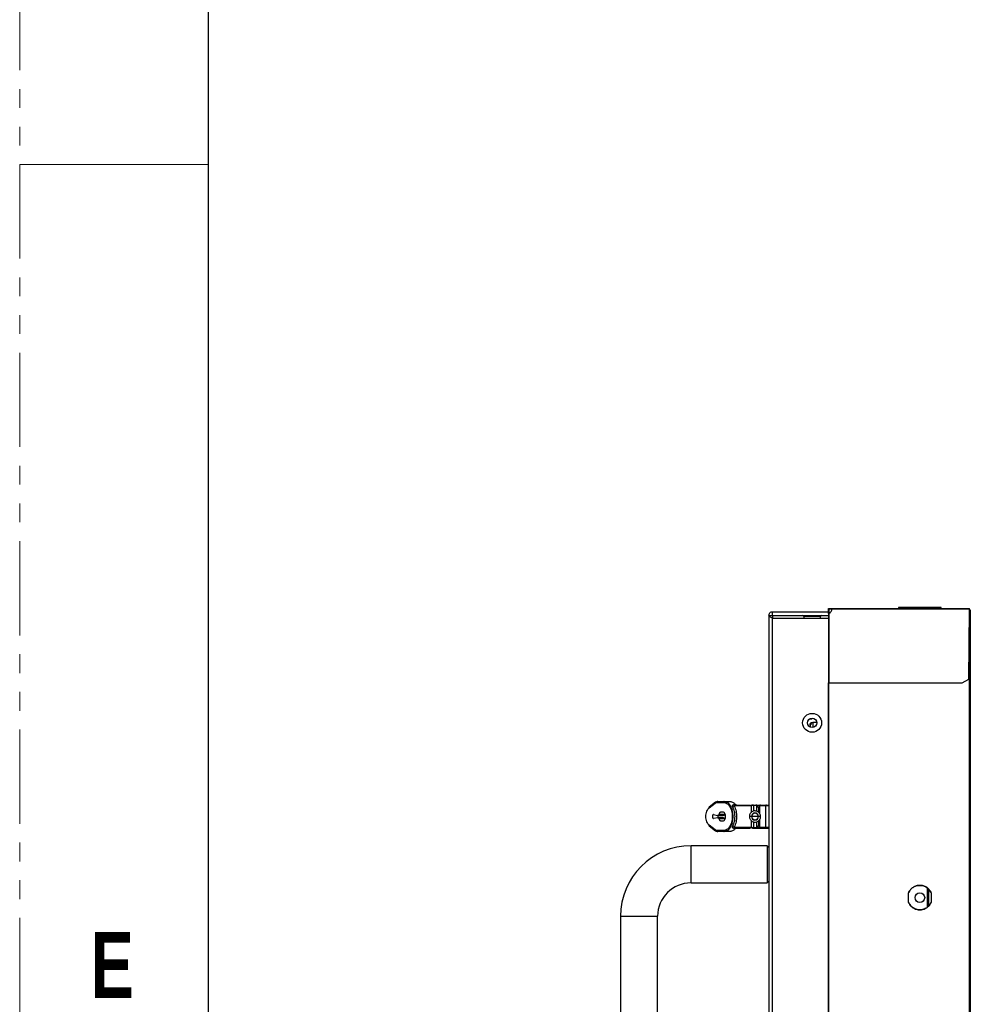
# Model space of a CAD drawing. Header units: millimetres. Extents: x 0 to 1118, y 0 to 864.
# Tile 19 of 65: x 0 to 64, y 483 to 550. Entities that reach past the tile are written whole.
import ezdxf

# ---------------------------------------------------------------- set-up
doc = ezdxf.new("R2010")
doc.units = ezdxf.units.MM
doc.linetypes.add('PHANTOM', pattern=[12.7, 6.35, -1.27, 1.27, -1.27, 1.27, -1.27])
doc.styles.add('SLDTEXTSTYLE1', font='GOTHICB.TTF', dxfattribs={"width": 0.7304})

msp = doc.modelspace()

# ---------------------------------------------------------------- linework, layer by layer
at = {"color": 7, "linetype": 'PHANTOM', "lineweight": 0}
msp.add_line((0, 0), (0, 863.6), dxfattribs=at)
at = {"color": 7, "linetype": 'Continuous', "lineweight": 30}
for p, q in [((12.7, 838.2), (12.7, 25.4)), ((54.5497, 509.814), (54.7497, 509.814)), ((54.5497, 509.814), (54.5497, 509.794)), ((54.7497, 509.794), (54.5497, 509.794)), ((54.5497, 509.794), (54.5497, 509.7765)), ((54.7497, 509.814), (54.7497, 509.7938)), ((54.7497, 509.814), (63.9497, 509.814)), ((54.7497, 509.7938), (63.9501, 509.7938)), ((59.2372, 509.8735), (59.2372, 509.8535)), ((62.1122, 509.8735), (59.2372, 509.8735)), ((59.2372, 509.8535), (62.1122, 509.8535)), ((62.1122, 509.8535), (62.1122, 509.8735)), ((63.9497, 509.814), (64.0247, 509.814)), ((64.0247, 509.794), (63.9497, 509.794)), ((64.0247, 509.7192), (63.9501, 509.7938)), ((64.0247, 509.794), (64.0247, 509.814)), ((64.0247, 509.7765), (64.0247, 509.794)), ((50.4997, 509.344), (50.4997, 339.864)), ((50.4997, 509.344), (50.7497, 509.344)), ((50.7497, 509.344), (50.7497, 509.594)), ((50.7497, 509.594), (54.5097, 509.594)), ((50.7497, 509.344), (50.7497, 509.1673)), ((50.7497, 509.344), (54.5097, 509.344)), ((50.7497, 509.1673), (54.5097, 509.1673)), ((50.7497, 340.0408), (50.7497, 509.1673)), ((52.8497, 509.269), (52.8497, 509.1673)), ((53.9747, 509.1673), (53.9747, 509.269)), ((54.5097, 509.774), (54.5297, 509.774)), ((54.5097, 509.6555), (54.5097, 509.774)), ((54.5297, 509.6555), (54.5097, 509.6555)), ((54.5097, 509.4649), (54.5097, 509.6555)), ((54.5097, 509.4649), (54.5097, 504.7942)), ((54.5297, 509.6555), (54.5297, 509.774)), ((54.5297, 509.4731), (54.5297, 509.6555)), ((54.5322, 509.759), (54.5322, 509.4738)), ((54.7493, 509.7765), (54.5497, 509.7765)), ((54.5497, 509.4779), (54.5497, 504.7942)), ((63.9674, 509.7765), (64.0247, 509.7765)), ((63.9747, 505.0442), (64.0247, 509.7192)), ((64.0372, 509.7115), (64.0747, 509.7115)), ((64.0372, 339.4815), (64.0372, 509.7115)), ((64.0747, 509.7115), (64.0747, 339.4815)), ((64.0247, 505.959), (63.9845, 505.959)), ((64.0247, 343.234), (64.0247, 505.959)), ((54.5147, 344.4143), (54.5147, 504.7942)), ((54.5497, 504.7942), (63.5247, 504.7942)), ((54.5497, 344.4143), (54.5497, 504.7942)), ((63.5247, 504.7942), (63.9747, 505.0442)), ((53.2997, 502.3715), (53.2507, 502.3715)), ((53.2697, 501.9751), (53.2697, 501.8259)), ((53.4697, 502.1215), (53.4697, 501.7969)), ((53.7242, 502.1215), (53.4697, 502.1215)), ((46.9014, 496.7498), (46.475, 496.4102)), ((46.4794, 496.376), (46.876, 496.6919)), ((46.876, 496.6919), (46.9978, 496.7377)), ((46.9978, 496.7377), (47.4381, 496.7377)), ((47.0508, 496.8002), (47.4911, 496.8002)), ((47.5978, 496.7592), (47.4911, 496.8002)), ((47.4911, 496.8002), (47.8743, 496.8002)), ((48.1616, 496.5627), (49.2647, 496.5627)), ((48.2903, 496.5643), (48.2894, 496.5674)), ((49.3895, 496.5619), (49.3794, 496.554)), ((49.4622, 496.5601), (49.4622, 496.5627)), ((49.4622, 496.5627), (49.6222, 496.5627)), ((49.4622, 496.5601), (49.6222, 496.5601)), ((49.6222, 496.5627), (49.6222, 496.5601)), ((49.6222, 496.5627), (49.6343, 496.5627)), ((49.6622, 496.5246), (49.6801, 496.5204)), ((49.6912, 496.5197), (49.6912, 496.5193)), ((49.9333, 496.5627), (49.9486, 496.5627)), ((49.9486, 496.5627), (50.3788, 496.5627)), ((46.7603, 495.9121), (47.0449, 495.8575)), ((47.0449, 495.8575), (47.4265, 495.8575)), ((47.1338, 495.9417), (47.5155, 495.9417)), ((47.416, 496.0877), (47.2703, 496.0877)), ((49.2992, 496.5002), (48.1659, 496.5002)), ((49.3372, 496.5002), (49.2992, 496.5002)), ((49.3372, 496.0847), (49.3372, 496.5002)), ((49.7872, 496.357), (49.7872, 496.0857)), ((49.8706, 496.5002), (49.8706, 495.9971)), ((50.2985, 496.5002), (49.8912, 496.5002)), ((50.2748, 496.5023), (50.2748, 495.0731)), ((46.876, 494.8836), (46.4794, 495.1994)), ((47.0511, 495.706), (46.7587, 495.6631)), ((47.4327, 495.706), (47.0511, 495.706)), ((47.518, 495.6259), (47.1364, 495.6259)), ((47.2703, 495.4877), (47.416, 495.4877)), ((49.3372, 495.0752), (49.3372, 495.4897)), ((49.7872, 495.4908), (49.7872, 495.2185)), ((49.8706, 495.5767), (49.8706, 495.0752)), ((46.475, 495.1653), (46.9014, 494.8257)), ((46.9978, 494.8377), (46.876, 494.8836)), ((47.4381, 494.8377), (46.9978, 494.8377)), ((47.4911, 494.7752), (47.0508, 494.7752)), ((47.4911, 494.7752), (47.5978, 494.8163)), ((47.8743, 494.7752), (47.4911, 494.7752)), ((48.1616, 495.0127), (49.2647, 495.0127)), ((48.1616, 495.0127), (48.1616, 494.9866)), ((48.1616, 494.9866), (48.2374, 494.9866)), ((48.1659, 495.0752), (49.2992, 495.0752)), ((49.2992, 495.0752), (49.3372, 495.0752)), ((49.6222, 495.0154), (49.4622, 495.0154)), ((49.4622, 495.0127), (49.4622, 495.0154)), ((49.4622, 495.0127), (49.6224, 495.0127)), ((49.6222, 495.0154), (49.6222, 495.0127)), ((49.6801, 495.0551), (49.6622, 495.0508)), ((49.6898, 495.0639), (49.6913, 495.0558)), ((49.8912, 495.0752), (50.2985, 495.0752)), ((49.9333, 495.0127), (49.9486, 495.0127)), ((49.9399, 495.0134), (49.9425, 495.0133)), ((49.9486, 495.0127), (50.3373, 495.0127)), ((50.3747, 493.814), (45.2497, 493.814)), ((45.2497, 491.314), (45.2497, 493.814)), ((50.4997, 493.689), (50.3747, 493.814)), ((50.3747, 493.814), (50.3747, 491.314)), ((45.2497, 491.314), (50.3747, 491.314)), ((50.3747, 491.314), (50.4997, 491.439)), ((59.9122, 490.0065), (59.9122, 490.6365)), ((61.1997, 489.696), (61.1997, 490.9471)), ((61.2747, 489.764), (61.2747, 490.879)), ((61.4372, 490.6365), (61.4372, 490.0065)), ((40.4997, 489.064), (40.4997, 466.064)), ((40.4997, 489.064), (42.9997, 489.064)), ((42.9997, 466.064), (42.9997, 489.064))]:
    msp.add_line(p, q, dxfattribs=at)
at = {"color": 7, "linetype": 'Continuous', "lineweight": 0}
msp.add_line((0, 539.75), (12.7, 539.75), dxfattribs=at)
at = {"color": 8, "linetype": 'Continuous', "lineweight": 30}
for p, q in [((53.9747, 509.269), (52.8497, 509.269)), ((53.2997, 502.3715), (53.2997, 502.3956)), ((49.3372, 496.5002), (49.3471, 496.522)), ((49.4622, 496.5601), (49.4615, 496.1445)), ((49.6622, 496.5246), (49.6629, 496.1432)), ((49.2992, 496.5002), (49.2992, 496.0522)), ((49.8706, 496.5002), (49.7283, 496.5002)), ((49.8706, 496.5002), (49.8912, 496.5002)), ((49.8912, 495.9662), (49.8912, 496.5002)), ((49.2992, 495.523), (49.2992, 495.0752)), ((49.4615, 495.4287), (49.4622, 495.0154)), ((49.6629, 495.4333), (49.6622, 495.0508)), ((49.8912, 495.0752), (49.8912, 495.6145)), ((49.6924, 495.0752), (49.8706, 495.0752)), ((49.8912, 495.0752), (49.8706, 495.0752))]:
    msp.add_line(p, q, dxfattribs=at)
at = {"color": 7, "linetype": 'Continuous', "lineweight": 30}
for centre, radius in [((53.4122, 502.104), 0.6375), ((53.4122, 502.104), 0.3125), ((60.6747, 490.3215), 0.325)]:
    msp.add_circle(centre, radius, dxfattribs=at)
for centre, radius, start, end in [((54.3997, 509.7942), 0.35, 295.376934, 359.935714), ((52.7747, 509.269), 0.075, 0, 90), ((54.0497, 509.269), 0.075, 90, 180), ((54.5497, 509.759), 0.0175, 90, 180), ((53.2997, 502.6215), 0.25, 270, 304.383491), ((49.3997, 496.5002), 0.0625, 90, 180), ((49.5622, 495.7877), 0.2386, 0, 180), ((49.5622, 495.7877), 0.225, 360, 180), ((49.5622, 495.7877), 0.2386, 180, 0), ((49.5622, 495.7877), 0.225, 180, 360), ((49.3997, 495.0752), 0.0625, 180, 270), ((45.2497, 489.064), 4.75, 90, 180), ((45.2497, 489.064), 2.25, 90, 180)]:
    msp.add_arc(centre, radius, start, end, dxfattribs=at)
for points, knots in [([(54.5097, 509.774), (54.5102, 509.7786), (54.5111, 509.7877), (54.5182, 509.7999), (54.5286, 509.8089), (54.5399, 509.8134), (54.5471, 509.8139), (54.5497, 509.814)], [0, 0, 0, 0, 0.2171432, 0.4344618, 0.6527048, 0.8720483, 1, 1, 1, 1]), ([(54.5297, 509.774), (54.53, 509.7764), (54.5305, 509.7813), (54.5344, 509.7875), (54.5401, 509.792), (54.5456, 509.7939), (54.5488, 509.794), (54.5497, 509.794)], [0, 0, 0, 0, 0.2259224, 0.4518933, 0.6806763, 0.9140996, 1, 1, 1, 1]), ([(63.9501, 509.7938), (63.9501, 509.7964), (63.95, 509.8017), (63.9499, 509.8084), (63.9498, 509.8131), (63.9497, 509.8137), (63.9497, 509.814)], [0, 0, 0, 0, 0.2500453, 0.4999577, 0.7500008, 1, 1, 1, 1]), ([(50.4997, 509.344), (50.5035, 509.3768), (50.511, 509.4423), (50.5688, 509.5249), (50.6514, 509.5828), (50.717, 509.5903), (50.7497, 509.594)], [0, 0, 0, 0, 0.2499914, 0.4999957, 0.7500005, 1, 1, 1, 1]), ([(50.7497, 509.1673), (50.717, 509.182), (50.6514, 509.2114), (50.5688, 509.2556), (50.511, 509.2998), (50.5035, 509.3293), (50.4997, 509.344)], [0, 0, 0, 0, 0.2499975, 0.4999837, 0.7499869, 1, 1, 1, 1]), ([(54.5497, 509.4779), (54.5446, 509.4767), (54.5342, 509.4743), (54.521, 509.471), (54.5116, 509.4678), (54.5103, 509.4659), (54.5097, 509.4649)], [0, 0, 0, 0, 0.247385, 0.4964667, 0.7473159, 1, 1, 1, 1]), ([(54.5497, 509.4779), (54.5471, 509.4768), (54.542, 509.4744), (54.5354, 509.471), (54.5307, 509.4678), (54.53, 509.4659), (54.5297, 509.4649)], [0, 0, 0, 0, 0.2501329, 0.4999478, 0.7500184, 1, 1, 1, 1]), ([(54.5297, 505.959), (54.53, 505.959), (54.5306, 505.959), (54.5352, 505.959), (54.5419, 505.959), (54.5471, 505.959), (54.5497, 505.959)], [0, 0, 0, 0, 0.2501715, 0.4999985, 0.7500157, 1, 1, 1, 1]), ([(54.5097, 504.7942), (54.5103, 504.7942), (54.5115, 504.7942), (54.5208, 504.7942), (54.534, 504.7942), (54.5445, 504.7942), (54.5497, 504.7942)], [0, 0, 0, 0, 0.250162, 0.4999767, 0.7499815, 1, 1, 1, 1]), ([(53.2697, 501.9751), (53.2712, 501.9905), (53.2742, 502.0212), (53.2973, 502.063), (53.3304, 502.097), (53.3697, 502.1209), (53.409, 502.1337), (53.4421, 502.1362), (53.4652, 502.131), (53.4682, 502.1247), (53.4697, 502.1215)], [0, 0, 0, 0, 0.12499153, 0.2499972, 0.37499876, 0.49999571, 0.62500272, 0.75000302, 0.87497365, 1, 1, 1, 1]), ([(53.3888, 502.0993), (53.3825, 502.0945), (53.3699, 502.0848), (53.35, 502.0635), (53.3335, 502.0374), (53.322, 502.0073), (53.3205, 501.9858), (53.3197, 501.9751)], [0, 0, 0, 0, 0.20001647, 0.40000317, 0.60002834, 0.80003124, 1, 1, 1, 1]), ([(46.929, 496.7479), (46.9249, 496.7486), (46.9167, 496.7501), (46.9051, 496.7485), (46.896, 496.7454), (46.8918, 496.7417), (46.8903, 496.7405)], [0, 0, 0, 0, 0.2845089, 0.5689896, 0.8533935, 1, 1, 1, 1]), ([(47.0508, 496.8002), (47.0299, 496.798), (46.9881, 496.7937), (46.9487, 496.7631), (46.929, 496.7479)], [0, 0, 0, 0, 0.4996262, 1, 1, 1, 1]), ([(46.9978, 496.7377), (46.9986, 496.7459), (47.0002, 496.7623), (47.0125, 496.783), (47.03, 496.7974), (47.0439, 496.7993), (47.0508, 496.8002)], [0, 0, 0, 0, 0.2499933, 0.4999789, 0.7500122, 1, 1, 1, 1]), ([(47.4911, 496.8002), (47.4842, 496.7993), (47.4703, 496.7974), (47.4527, 496.783), (47.4405, 496.7623), (47.4389, 496.7459), (47.4381, 496.7377)], [0, 0, 0, 0, 0.25003424, 0.50004493, 0.75000789, 1, 1, 1, 1]), ([(47.4381, 496.7377), (47.5102, 496.7257), (47.6541, 496.7018), (47.817, 496.5365), (47.9216, 496.3499), (47.9831, 496.1812), (48.0226, 495.9908), (48.0363, 495.7877), (48.0226, 495.5847), (47.9831, 495.3942), (47.9216, 495.2255), (47.817, 495.0389), (47.6541, 494.8737), (47.5102, 494.8497), (47.4381, 494.8377)], [0, 0, 0, 0, 0.1252055, 0.250126, 0.3127211, 0.3752245, 0.4376399, 0.4999992, 0.5623583, 0.6247745, 0.6872766, 0.7498715, 0.8747923, 1, 1, 1, 1]), ([(47.8743, 496.8002), (47.949, 496.7883), (48.0781, 496.7678), (48.1901, 496.6419), (48.2374, 496.5888)], [0, 0, 0, 0, 0.57814702, 1, 1, 1, 1]), ([(48.0599, 496.4219), (48.0509, 496.4414), (48.0371, 496.4713), (48.0354, 496.5101), (48.0431, 496.5373), (48.0599, 496.56), (48.0866, 496.5771), (48.1218, 496.5873), (48.1479, 496.5883), (48.1616, 496.5888)], [0, 0, 0, 0, 0.25522808, 0.39173952, 0.51354641, 0.63820097, 0.75174803, 0.86995437, 1, 1, 1, 1]), ([(48.1659, 496.5002), (48.1479, 496.5129), (48.1259, 496.5283), (48.12, 496.5478), (48.1225, 496.5532), (48.1248, 496.5555), (48.1269, 496.557), (48.1296, 496.5584), (48.1341, 496.56), (48.1456, 496.5625), (48.1548, 496.5626), (48.1616, 496.5627)], [0, 0, 0, 0, 0.5937533, 0.7207104, 0.7657872, 0.7848602, 0.8022948, 0.8202082, 0.8386078, 0.8804329, 1, 1, 1, 1]), ([(48.1616, 496.5888), (48.1616, 496.5813), (48.1616, 496.5663), (48.1616, 496.5639), (48.1616, 496.5627)], [0, 0, 0, 0, 0.4999764, 1, 1, 1, 1]), ([(48.2862, 496.5778), (48.2852, 496.5792), (48.2824, 496.5832), (48.275, 496.5879), (48.2643, 496.5914), (48.2513, 496.5922), (48.242, 496.5899), (48.2374, 496.5888)], [0, 0, 0, 0, 0.1043794, 0.311703, 0.5337195, 0.7653484, 1, 1, 1, 1]), ([(48.309, 496.5627), (48.2964, 496.5638), (48.2714, 496.5658), (48.2486, 496.5812), (48.2374, 496.5888)], [0, 0, 0, 0, 0.504063, 1, 1, 1, 1]), ([(49.2992, 496.5002), (49.3, 496.5084), (49.3016, 496.5248), (49.3139, 496.5455), (49.3314, 496.5599), (49.3453, 496.5618), (49.3522, 496.5627)], [0, 0, 0, 0, 0.2499919, 0.4999806, 0.7500057, 1, 1, 1, 1]), ([(49.3471, 496.522), (49.3475, 496.5231), (49.3503, 496.5301), (49.3665, 496.5397), (49.3908, 496.5499), (49.4133, 496.5557), (49.4372, 496.5593), (49.4542, 496.5598), (49.4622, 496.5601)], [0, 0, 0, 0, 0.0620108, 0.4150208, 0.5990361, 0.7538701, 0.8846996, 1, 1, 1, 1]), ([(49.3864, 496.5591), (49.3806, 496.5565), (49.3687, 496.5511), (49.356, 496.5391), (49.3515, 496.5296), (49.3499, 496.526)], [0, 0, 0, 0, 0.3729689, 0.7679959, 1, 1, 1, 1]), ([(49.4622, 496.5627), (49.4604, 496.5627), (49.4566, 496.5627), (49.4491, 496.5627), (49.4377, 496.5627), (49.422, 496.5627), (49.4039, 496.5627), (49.4014, 496.5627), (49.3997, 496.5627)], [0, 0, 0, 0, 0.0232743, 0.0475176, 0.1040398, 0.2230652, 0.4770519, 1, 1, 1, 1]), ([(49.6847, 496.5002), (49.6838, 496.5081), (49.6826, 496.5202), (49.6748, 496.5347), (49.6667, 496.5447), (49.6567, 496.5528), (49.6422, 496.5606), (49.6301, 496.5619), (49.6222, 496.5627)], [0, 0, 0, 0, 0.2394804, 0.3683503, 0.499977, 0.6316433, 0.7605349, 1, 1, 1, 1]), ([(49.6222, 496.5601), (49.6228, 496.5554), (49.6239, 496.5471), (49.6379, 496.5349), (49.6536, 496.5283), (49.6622, 496.5246)], [0, 0, 0, 0, 0.3645082, 0.6528024, 1, 1, 1, 1]), ([(49.6847, 496.5002), (49.6838, 496.5075), (49.6825, 496.5186), (49.675, 496.5323), (49.6672, 496.5419), (49.6573, 496.5498), (49.6426, 496.5577), (49.6303, 496.5591), (49.6222, 496.5601)], [0, 0, 0, 0, 0.23207393, 0.35864816, 0.4893523, 0.62158433, 0.75265464, 1, 1, 1, 1]), ([(49.6924, 496.5002), (49.6916, 496.5081), (49.6904, 496.5202), (49.6832, 496.5347), (49.6757, 496.5447), (49.6664, 496.5528), (49.6529, 496.5606), (49.6416, 496.5619), (49.6343, 496.5627)], [0, 0, 0, 0, 0.239479, 0.3683559, 0.4999799, 0.6316435, 0.7605449, 1, 1, 1, 1]), ([(49.6343, 496.5627), (49.6413, 496.5627), (49.657, 496.5627), (49.6935, 496.5627), (49.7325, 496.5627), (49.7684, 496.5627), (49.8068, 496.5627), (49.8445, 496.5627), (49.8662, 496.5627), (49.8764, 496.5627)], [0, 0, 0, 0, 0.160487, 0.3620984, 0.4839933, 0.6063438, 0.7404599, 0.8785216, 1, 1, 1, 1]), ([(49.6622, 496.5246), (49.6655, 496.5251), (49.6723, 496.5262), (49.6823, 496.5245), (49.6918, 496.5198), (49.6989, 496.5136), (49.7018, 496.5083), (49.7028, 496.5065)], [0, 0, 0, 0, 0.2018639, 0.419032, 0.6476875, 0.8825838, 1, 1, 1, 1]), ([(49.6801, 496.5204), (49.6927, 496.5152), (49.7195, 496.5042), (49.7521, 496.4712), (49.7805, 496.4222), (49.7847, 496.3811), (49.7872, 496.357)], [0, 0, 0, 0, 0.1900946, 0.4054029, 0.6512254, 1, 1, 1, 1]), ([(49.9333, 496.5627), (49.9254, 496.5619), (49.9133, 496.5606), (49.8987, 496.5528), (49.8886, 496.5447), (49.8806, 496.5347), (49.8727, 496.5202), (49.8715, 496.5081), (49.8706, 496.5002)], [0, 0, 0, 0, 0.2393162, 0.3681334, 0.4997442, 0.6313513, 0.7602571, 1, 1, 1, 1]), ([(49.8901, 496.5002), (49.8904, 496.5051), (49.891, 496.5141), (49.896, 496.5281), (49.9053, 496.5426), (49.9183, 496.5538), (49.9285, 496.5576), (49.932, 496.5589)], [0, 0, 0, 0, 0.1889741, 0.3510761, 0.5718577, 0.8546632, 1, 1, 1, 1]), ([(49.8912, 496.5002), (49.8922, 496.5091), (49.8943, 496.5275), (49.9098, 496.5485), (49.9291, 496.5607), (49.9422, 496.5621), (49.9486, 496.5627)], [0, 0, 0, 0, 0.2702224, 0.5623976, 0.7897294, 1, 1, 1, 1]), ([(50.3373, 496.5627), (50.3324, 496.5624), (50.3234, 496.5618), (50.3094, 496.5568), (50.2948, 496.5475), (50.2832, 496.5333), (50.2761, 496.5166), (50.2752, 496.5059), (50.2748, 496.5002)], [0, 0, 0, 0, 0.1488064, 0.276449, 0.4502959, 0.6721084, 0.826659, 1, 1, 1, 1]), ([(50.3428, 496.5627), (50.3401, 496.5627), (50.3345, 496.5627), (50.3429, 496.5627), (50.3633, 496.5627), (50.392, 496.5627), (50.424, 496.5627), (50.4568, 496.5627), (50.4831, 496.5627), (50.4966, 496.5627), (50.4997, 496.5627)], [0, 0, 0, 0, 0.14597731, 0.2992866, 0.45181527, 0.59572073, 0.71715898, 0.8390897, 0.9624676, 1, 1, 1, 1]), ([(46.4794, 495.1994), (46.4488, 495.2285), (46.3876, 495.2866), (46.314, 495.4248), (46.2637, 495.595), (46.2458, 495.7877), (46.2637, 495.9804), (46.314, 496.1506), (46.3876, 496.2889), (46.4488, 496.3469), (46.4794, 496.376)], [0, 0, 0, 0, 0.1255537, 0.2507186, 0.3755049, 0.4999964, 0.6244919, 0.7492802, 0.8744422, 1, 1, 1, 1]), ([(46.4794, 496.376), (46.4787, 496.3803), (46.4773, 496.389), (46.4787, 496.4014), (46.4826, 496.4125), (46.4892, 496.4217), (46.4979, 496.4286), (46.5084, 496.4327), (46.5201, 496.4342), (46.5283, 496.4327), (46.5324, 496.432)], [0, 0, 0, 0, 0.12499245, 0.25002627, 0.37497259, 0.50001192, 0.62497851, 0.75001153, 0.87501252, 1, 1, 1, 1]), ([(46.7603, 495.9121), (46.7557, 495.9124), (46.7465, 495.9132), (46.733, 495.9074), (46.7204, 495.8969), (46.7092, 495.8816), (46.6999, 495.8624), (46.6929, 495.8399), (46.6885, 495.8151), (46.6869, 495.7892), (46.6882, 495.7633), (46.6922, 495.7383), (46.6989, 495.7155), (46.708, 495.6958), (46.719, 495.6801), (46.7315, 495.669), (46.745, 495.6627), (46.7541, 495.663), (46.7587, 495.6631)], [0, 0, 0, 0, 0.0625067, 0.1250093, 0.1875033, 0.2500145, 0.3124988, 0.3750063, 0.43751, 0.5000017, 0.562501, 0.6250031, 0.6875102, 0.7499982, 0.812503, 0.8749981, 0.9375074, 1, 1, 1, 1]), ([(47.1338, 495.9417), (47.1287, 495.9282), (47.1185, 495.9012), (47.0963, 495.8733), (47.0712, 495.8565), (47.0537, 495.8571), (47.0449, 495.8575)], [0, 0, 0, 0, 0.2500044, 0.5000153, 0.7500116, 1, 1, 1, 1]), ([(47.0926, 495.6927), (47.0917, 495.694), (47.0871, 495.7003), (47.0807, 495.7157), (47.0738, 495.7383), (47.0698, 495.7633), (47.0685, 495.7892), (47.0701, 495.8152), (47.0746, 495.8397), (47.0797, 495.8578), (47.0839, 495.8662), (47.085, 495.8683)], [0, 0, 0, 0, 0.031543, 0.1635273, 0.2955485, 0.4275592, 0.5595641, 0.6915529, 0.8235684, 0.9555906, 1, 1, 1, 1]), ([(47.2703, 496.0877), (47.2566, 496.0858), (47.2292, 496.082), (47.1911, 496.0512), (47.1575, 496.0052), (47.1417, 495.9629), (47.1338, 495.9417)], [0, 0, 0, 0, 0.2499908, 0.4999897, 0.7499928, 1, 1, 1, 1]), ([(47.575, 495.7877), (47.5726, 495.827), (47.5678, 495.9057), (47.531, 496.0048), (47.4785, 496.0742), (47.4368, 496.0832), (47.416, 496.0877)], [0, 0, 0, 0, 0.25000052, 0.4999993, 0.74999342, 1, 1, 1, 1]), ([(47.5155, 495.9417), (47.5103, 495.9282), (47.5001, 495.9012), (47.478, 495.8733), (47.4529, 495.8565), (47.4353, 495.8571), (47.4265, 495.8575)], [0, 0, 0, 0, 0.2500033, 0.5000172, 0.7500077, 1, 1, 1, 1]), ([(48.0599, 496.4219), (48.0708, 496.4258), (48.093, 496.4338), (48.1238, 496.4531), (48.1498, 496.4758), (48.1606, 496.4922), (48.1659, 496.5002)], [0, 0, 0, 0, 0.2448189, 0.4999971, 0.7551837, 1, 1, 1, 1]), ([(48.0599, 495.1535), (48.1032, 495.246), (48.1684, 495.385), (48.2092, 495.6123), (48.2203, 495.7877), (48.2092, 495.9632), (48.1684, 496.1905), (48.1032, 496.3295), (48.0599, 496.4219)], [0, 0, 0, 0, 0.2503756, 0.3766776, 0.4999966, 0.6233476, 0.7496331, 1, 1, 1, 1]), ([(48.1659, 496.5002), (48.2112, 496.3897), (48.2973, 496.1797), (48.3346, 495.7881), (48.2974, 495.3962), (48.2113, 495.1861), (48.1659, 495.0752)], [0, 0, 0, 0, 0.2630499, 0.4999502, 0.7362468, 1, 1, 1, 1]), ([(49.9372, 495.7877), (49.9351, 495.818), (49.9309, 495.8777), (49.8988, 495.9599), (49.8536, 496.0282), (49.788, 496.0923), (49.7076, 496.1383), (49.6114, 496.1631), (49.5036, 496.1647), (49.3967, 496.131), (49.306, 496.0671), (49.2419, 495.9912), (49.1962, 495.8951), (49.1902, 495.8237), (49.1872, 495.7877)], [0, 0, 0, 0, 0.0771596, 0.1521806, 0.2221935, 0.2850609, 0.3849958, 0.4544392, 0.53724, 0.6573487, 0.7334049, 0.8182053, 0.9085305, 1, 1, 1, 1]), ([(46.5324, 495.1435), (46.5283, 495.1427), (46.5201, 495.1412), (46.5084, 495.1427), (46.4979, 495.1469), (46.4892, 495.1538), (46.4826, 495.163), (46.4787, 495.1741), (46.4773, 495.1864), (46.4787, 495.1951), (46.4794, 495.1994)], [0, 0, 0, 0, 0.1249899, 0.24999944, 0.37501534, 0.49998436, 0.62502612, 0.75002623, 0.87500513, 1, 1, 1, 1]), ([(47.0511, 495.706), (47.0595, 495.706), (47.0762, 495.706), (47.1001, 495.6899), (47.1213, 495.6637), (47.1313, 495.6385), (47.1364, 495.6259)], [0, 0, 0, 0, 0.2499903, 0.4999825, 0.7500013, 1, 1, 1, 1]), ([(47.1364, 495.6259), (47.1444, 495.6058), (47.1603, 495.5656), (47.1933, 495.5221), (47.2305, 495.4932), (47.257, 495.4895), (47.2703, 495.4877)], [0, 0, 0, 0, 0.2499986, 0.500004, 0.7499939, 1, 1, 1, 1]), ([(47.416, 495.4877), (47.4368, 495.4922), (47.4785, 495.5013), (47.531, 495.5706), (47.5678, 495.6698), (47.5726, 495.7484), (47.575, 495.7877)], [0, 0, 0, 0, 0.25000437, 0.50000512, 0.75000169, 1, 1, 1, 1]), ([(47.4327, 495.706), (47.4411, 495.706), (47.4578, 495.706), (47.4817, 495.6899), (47.5029, 495.6637), (47.513, 495.6385), (47.518, 495.6259)], [0, 0, 0, 0, 0.2499916, 0.49998, 0.75, 1, 1, 1, 1]), ([(49.1872, 495.7877), (49.1893, 495.7574), (49.1935, 495.6977), (49.2256, 495.6156), (49.2709, 495.5473), (49.3364, 495.4831), (49.4168, 495.4372), (49.5131, 495.4124), (49.6208, 495.4107), (49.7277, 495.4445), (49.8184, 495.5084), (49.8825, 495.5842), (49.9283, 495.6804), (49.9342, 495.7518), (49.9372, 495.7877)], [0, 0, 0, 0, 0.0771653, 0.1521856, 0.222198, 0.2850649, 0.3849958, 0.4544402, 0.5372403, 0.65735, 0.7334056, 0.8182005, 0.908525, 1, 1, 1, 1]), ([(49.1872, 495.7877), (49.1893, 495.7574), (49.1935, 495.6977), (49.2256, 495.6156), (49.2709, 495.5473), (49.3364, 495.4831), (49.4168, 495.4372), (49.5131, 495.4124), (49.6208, 495.4107), (49.7277, 495.4445), (49.8184, 495.5084), (49.8825, 495.5842), (49.9283, 495.6804), (49.9342, 495.7518), (49.9372, 495.7877)], [0, 0, 0, 0, 0.0771653, 0.1521856, 0.222198, 0.2850649, 0.3849958, 0.4544402, 0.5372403, 0.65735, 0.7334056, 0.8182005, 0.908525, 1, 1, 1, 1]), ([(49.3236, 495.7877), (49.3279, 495.7877), (49.3356, 495.7877), (49.3367, 495.7877), (49.3372, 495.7877)], [0, 0, 0, 0, 0.5600253, 1, 1, 1, 1]), ([(49.5622, 495.7877), (49.5421, 495.7877), (49.5, 495.7877), (49.4396, 495.7877), (49.3848, 495.7877), (49.345, 495.7877), (49.3397, 495.7877), (49.3372, 495.7877)], [0, 0, 0, 0, 0.1712705, 0.3580742, 0.5538433, 0.7837814, 1, 1, 1, 1]), ([(49.7872, 495.7877), (49.783, 495.7877), (49.7744, 495.7877), (49.7119, 495.7877), (49.6365, 495.7877), (49.5862, 495.7877), (49.5622, 495.7877)], [0, 0, 0, 0, 0.2779809, 0.5720569, 0.796069, 1, 1, 1, 1]), ([(49.7872, 495.2185), (49.7846, 495.1935), (49.7801, 495.1511), (49.7504, 495.102), (49.7178, 495.0704), (49.6921, 495.06), (49.6801, 495.0551)], [0, 0, 0, 0, 0.3604376, 0.613343, 0.8179308, 1, 1, 1, 1]), ([(49.7872, 495.7877), (49.788, 495.7877), (49.7895, 495.7877), (49.7974, 495.7877), (49.8009, 495.7877)], [0, 0, 0, 0, 0.559996, 1, 1, 1, 1]), ([(46.8903, 494.835), (46.8918, 494.8337), (46.896, 494.8301), (46.9051, 494.8269), (46.9167, 494.8253), (46.9249, 494.8269), (46.929, 494.8276)], [0, 0, 0, 0, 0.1466707, 0.4310578, 0.7155079, 1, 1, 1, 1]), ([(46.929, 494.8276), (46.9454, 494.8146), (46.9847, 494.7834), (47.0264, 494.7782), (47.0508, 494.7752)], [0, 0, 0, 0, 0.4156426, 1, 1, 1, 1]), ([(47.0508, 494.7752), (47.0439, 494.7762), (47.03, 494.7781), (47.0125, 494.7925), (47.0002, 494.8132), (46.9986, 494.8295), (46.9978, 494.8377)], [0, 0, 0, 0, 0.2499937, 0.4999755, 0.7500156, 1, 1, 1, 1]), ([(47.4381, 494.8377), (47.4389, 494.8295), (47.4405, 494.8132), (47.4527, 494.7925), (47.4703, 494.778), (47.4842, 494.7762), (47.4911, 494.7752)], [0, 0, 0, 0, 0.2499831, 0.5000006, 0.7499599, 1, 1, 1, 1]), ([(48.2374, 494.9866), (48.19, 494.9335), (48.078, 494.8076), (47.9489, 494.7871), (47.8743, 494.7752)], [0, 0, 0, 0, 0.4226156, 1, 1, 1, 1]), ([(48.1616, 494.9866), (48.148, 494.9872), (48.1221, 494.9882), (48.0868, 494.9983), (48.0596, 495.0153), (48.0385, 495.0448), (48.0324, 495.0925), (48.05, 495.1316), (48.0599, 495.1535)], [0, 0, 0, 0, 0.129219, 0.2466509, 0.3633878, 0.4872237, 0.7133387, 1, 1, 1, 1]), ([(48.1659, 495.0752), (48.1606, 495.0833), (48.1498, 495.0997), (48.1238, 495.1224), (48.093, 495.1416), (48.0708, 495.1496), (48.0599, 495.1535)], [0, 0, 0, 0, 0.2447891, 0.5000171, 0.755204, 1, 1, 1, 1]), ([(48.1616, 495.0127), (48.1548, 495.0128), (48.1456, 495.013), (48.1341, 495.0154), (48.1296, 495.0171), (48.1269, 495.0184), (48.1248, 495.0199), (48.1225, 495.0223), (48.12, 495.0276), (48.1259, 495.0471), (48.1479, 495.0625), (48.1659, 495.0752)], [0, 0, 0, 0, 0.1195827, 0.1614022, 0.1797992, 0.1977081, 0.2151592, 0.2342144, 0.2792902, 0.406245, 1, 1, 1, 1]), ([(48.163, 495.008), (48.1582, 495.0083), (48.1492, 495.0089), (48.1391, 495.0111), (48.1331, 495.0134), (48.1299, 495.0152), (48.1279, 495.017), (48.1276, 495.018), (48.1274, 495.0185)], [0, 0, 0, 0, 0.2856354, 0.5423161, 0.6605054, 0.7737824, 0.8857575, 1, 1, 1, 1]), ([(48.2374, 494.9866), (48.2486, 494.9943), (48.2714, 495.0096), (48.2964, 495.0117), (48.309, 495.0127)], [0, 0, 0, 0, 0.495937, 1, 1, 1, 1]), ([(48.2374, 494.9866), (48.242, 494.9855), (48.2512, 494.9833), (48.2641, 494.984), (48.2747, 494.9875), (48.282, 494.9919), (48.2847, 494.9957), (48.2855, 494.9968)], [0, 0, 0, 0, 0.2382407, 0.4734818, 0.6991236, 0.9100286, 1, 1, 1, 1]), ([(49.3522, 495.0127), (49.3453, 495.0137), (49.3314, 495.0155), (49.3139, 495.03), (49.3016, 495.0507), (49.3, 495.067), (49.2992, 495.0752)], [0, 0, 0, 0, 0.2499756, 0.499982, 0.7499519, 1, 1, 1, 1]), ([(49.3545, 495.0507), (49.3552, 495.0429), (49.3567, 495.0275), (49.3714, 495.0201), (49.3785, 495.0164)], [0, 0, 0, 0, 0.5096959, 1, 1, 1, 1]), ([(49.4622, 495.0154), (49.454, 495.0156), (49.4364, 495.016), (49.4119, 495.0199), (49.3895, 495.026), (49.3684, 495.0346), (49.3604, 495.0415), (49.356, 495.0453)], [0, 0, 0, 0, 0.1438617, 0.3055579, 0.4949952, 0.7183878, 1, 1, 1, 1]), ([(49.4107, 495.0127), (49.4152, 495.0127), (49.4222, 495.0127), (49.4384, 495.0127), (49.4509, 495.0127), (49.4574, 495.0127), (49.4606, 495.0127), (49.4622, 495.0127)], [0, 0, 0, 0, 0.5324672, 0.8138595, 0.9138324, 0.9577303, 1, 1, 1, 1]), ([(49.6222, 495.0154), (49.6303, 495.0163), (49.6426, 495.0177), (49.6573, 495.0256), (49.6672, 495.0336), (49.675, 495.0432), (49.6825, 495.0568), (49.6838, 495.068), (49.6847, 495.0752)], [0, 0, 0, 0, 0.2473258, 0.3783823, 0.510609, 0.6413018, 0.7678757, 1, 1, 1, 1]), ([(49.6622, 495.0508), (49.6537, 495.0472), (49.638, 495.0406), (49.6239, 495.0284), (49.6228, 495.02), (49.6222, 495.0154)], [0, 0, 0, 0, 0.3442026, 0.6332562, 1, 1, 1, 1]), ([(49.6224, 495.0127), (49.6265, 495.013), (49.6348, 495.0135), (49.6454, 495.0169), (49.6564, 495.0224), (49.6686, 495.0319), (49.6765, 495.0432), (49.6797, 495.0507), (49.6802, 495.0519), (49.6807, 495.053), (49.682, 495.0567), (49.6841, 495.0642), (49.6845, 495.0712), (49.6847, 495.0752)], [0, 0, 0, 0, 0.1263124, 0.2531231, 0.3403257, 0.5022229, 0.7220387, 0.75053, 0.7547437, 0.7623014, 0.7872776, 0.8751193, 1, 1, 1, 1]), ([(49.6224, 495.0127), (49.6234, 495.0127), (49.6255, 495.0127), (49.6378, 495.0127), (49.6569, 495.0127), (49.6836, 495.0127), (49.7155, 495.0127), (49.7497, 495.0127), (49.7842, 495.0127), (49.818, 495.0127), (49.8506, 495.0127), (49.8813, 495.0127), (49.9094, 495.0127), (49.9233, 495.0127), (49.9303, 495.0127)], [0, 0, 0, 0, 0.0799707, 0.1597821, 0.2463476, 0.3349139, 0.4232251, 0.509064, 0.5879132, 0.6664458, 0.7460457, 0.8253209, 0.9115849, 1, 1, 1, 1]), ([(49.7028, 495.0689), (49.7019, 495.0672), (49.6989, 495.0619), (49.6918, 495.0557), (49.6823, 495.051), (49.6722, 495.0492), (49.6655, 495.0503), (49.6622, 495.0508)], [0, 0, 0, 0, 0.1174203, 0.3522699, 0.5809435, 0.7980798, 1, 1, 1, 1]), ([(49.8706, 495.0752), (49.871, 495.0704), (49.8716, 495.0613), (49.8766, 495.0474), (49.8859, 495.0327), (49.9001, 495.0212), (49.9168, 495.014), (49.9276, 495.0132), (49.9333, 495.0127)], [0, 0, 0, 0, 0.1479012, 0.2747678, 0.4475638, 0.6695263, 0.8250332, 1, 1, 1, 1]), ([(49.9418, 495.0136), (49.9373, 495.0147), (49.9287, 495.0168), (49.9158, 495.024), (49.9038, 495.0347), (49.8954, 495.0484), (49.8908, 495.0622), (49.8903, 495.0707), (49.89, 495.0752)], [0, 0, 0, 0, 0.1606537, 0.3015275, 0.5068065, 0.7078467, 0.8451663, 1, 1, 1, 1]), ([(49.9486, 495.0127), (49.9413, 495.0136), (49.9302, 495.0149), (49.9169, 495.0226), (49.9077, 495.0307), (49.9003, 495.0407), (49.8931, 495.0553), (49.892, 495.0674), (49.8912, 495.0752)], [0, 0, 0, 0, 0.2394489, 0.3683374, 0.4999881, 0.6316059, 0.7605356, 1, 1, 1, 1]), ([(49.9412, 495.0132), (49.9419, 495.0132), (49.943, 495.0133), (49.9424, 495.0134), (49.9423, 495.0134)], [0, 0, 0, 0, 0.7082294, 1, 1, 1, 1]), ([(50.2748, 495.0752), (50.2751, 495.0704), (50.2757, 495.0613), (50.2807, 495.0474), (50.29, 495.0328), (50.3041, 495.0212), (50.3209, 495.014), (50.3316, 495.0132), (50.3373, 495.0127)], [0, 0, 0, 0, 0.14876647, 0.27637843, 0.45018382, 0.67204286, 0.82660035, 1, 1, 1, 1]), ([(50.3428, 495.0127), (50.3401, 495.0127), (50.3345, 495.0127), (50.3429, 495.0127), (50.3633, 495.0127), (50.392, 495.0127), (50.424, 495.0127), (50.4569, 495.0127), (50.4831, 495.0127), (50.4966, 495.0127), (50.4997, 495.0127)], [0, 0, 0, 0, 0.1459801, 0.2992923, 0.4518238, 0.595732, 0.7176722, 0.8391052, 0.9629882, 1, 1, 1, 1]), ([(59.9122, 490.6365), (59.9496, 490.7088), (60.0243, 490.8533), (60.2101, 491.017), (60.4313, 491.1226), (60.6747, 491.1585), (60.9181, 491.1226), (61.1393, 491.017), (61.3251, 490.8533), (61.3998, 490.7088), (61.4372, 490.6365)], [0, 0, 0, 0, 0.12500018, 0.25000028, 0.37500042, 0.49999996, 0.62499963, 0.74999966, 0.87499976, 1, 1, 1, 1]), ([(61.4372, 490.6365), (61.3998, 490.7088), (61.3251, 490.8533), (61.1393, 491.017), (60.9181, 491.1226), (60.6747, 491.1585), (60.4313, 491.1226), (60.2101, 491.017), (60.0243, 490.8533), (59.9496, 490.7088), (59.9122, 490.6365)], [0, 0, 0, 0, 0.1250002, 0.2500003, 0.3750004, 0.5, 0.6249996, 0.7499997, 0.8749998, 1, 1, 1, 1]), ([(61.4372, 490.0065), (61.3998, 489.9343), (61.3251, 489.7898), (61.1393, 489.6261), (60.9181, 489.5205), (60.6747, 489.4845), (60.4314, 489.5205), (60.2101, 489.6261), (60.0243, 489.7898), (59.9496, 489.9343), (59.9122, 490.0065)], [0, 0, 0, 0, 0.1250005, 0.2500009, 0.3749995, 0.5, 0.6250004, 0.7499992, 0.8749995, 1, 1, 1, 1]), ([(59.9122, 490.0065), (59.9496, 489.9343), (60.0243, 489.7898), (60.2101, 489.6261), (60.4314, 489.5205), (60.6747, 489.4845), (60.9181, 489.5205), (61.1393, 489.6261), (61.3251, 489.7898), (61.3998, 489.9343), (61.4372, 490.0065)], [0, 0, 0, 0, 0.1250005, 0.2500008, 0.3749996, 0.5, 0.6250005, 0.7499991, 0.8749995, 1, 1, 1, 1])]:
    msp.add_open_spline(points, degree=3, knots=knots, dxfattribs=at)
at = {"color": 8, "linetype": 'Continuous', "lineweight": 30}
for points, knots in [([(46.8903, 496.7405), (46.8889, 496.7394), (46.8845, 496.7362), (46.8793, 496.7283), (46.8753, 496.7173), (46.8739, 496.7049), (46.8753, 496.6962), (46.876, 496.6919)], [0, 0, 0, 0, 0.1080841, 0.3310675, 0.5540618, 0.7770182, 1, 1, 1, 1]), ([(47.5978, 494.8163), (47.6482, 494.8289), (47.7711, 494.8598), (47.9072, 495.0463), (48.0007, 495.256), (48.0499, 495.429), (48.0784, 495.6075), (48.0878, 495.7878), (48.0784, 495.9682), (48.0499, 496.1466), (48.0006, 496.3196), (47.9071, 496.5292), (47.7711, 496.7157), (47.6482, 496.7466), (47.5978, 496.7592)], [0, 0, 0, 0, 0.0995694, 0.2433299, 0.3136747, 0.3794042, 0.4402843, 0.5000384, 0.5597666, 0.6206095, 0.6863775, 0.7567561, 0.9004274, 1, 1, 1, 1]), ([(50.4997, 496.5002), (50.4949, 496.5002), (50.4736, 496.5002), (50.4332, 496.5002), (50.3835, 496.5002), (50.3395, 496.5002), (50.3045, 496.5002), (50.2827, 496.5002), (50.2732, 496.5002), (50.2754, 496.5002), (50.2757, 496.5002)], [0, 0, 0, 0, 0.0454085, 0.2006278, 0.355848, 0.5110618, 0.6662832, 0.8215007, 0.976721, 1, 1, 1, 1]), ([(49.3236, 495.7877), (49.2965, 495.7877), (49.2397, 495.7877), (49.1926, 495.7877), (49.1923, 495.7877), (49.1922, 495.7877)], [0, 0, 0, 0, 0.34805092, 0.73011712, 1, 1, 1, 1]), ([(49.9322, 495.7877), (49.9336, 495.7877), (49.9398, 495.7877), (49.8984, 495.7877), (49.8323, 495.7877), (49.8009, 495.7877)], [0, 0, 0, 0, 0.128137, 0.5855668, 1, 1, 1, 1]), ([(46.876, 494.8836), (46.8753, 494.8792), (46.8739, 494.8705), (46.8753, 494.8582), (46.8793, 494.8472), (46.8845, 494.8392), (46.8889, 494.836), (46.8903, 494.835)], [0, 0, 0, 0, 0.2229759, 0.4460289, 0.6690174, 0.8919187, 1, 1, 1, 1]), ([(49.356, 495.0453), (49.3529, 495.0475), (49.3387, 495.057), (49.3379, 495.0673), (49.3372, 495.0752)], [0, 0, 0, 0, 0.221895, 1, 1, 1, 1]), ([(50.2757, 495.0752), (50.2754, 495.0752), (50.2732, 495.0752), (50.2827, 495.0752), (50.3045, 495.0752), (50.3395, 495.0752), (50.3835, 495.0752), (50.4332, 495.0752), (50.4736, 495.0752), (50.4949, 495.0752), (50.4997, 495.0752)], [0, 0, 0, 0, 0.0232681, 0.1784901, 0.3337093, 0.4889325, 0.644148, 0.79937, 0.954591, 1, 1, 1, 1])]:
    msp.add_open_spline(points, degree=3, knots=knots, dxfattribs=at)

# ---------------------------------------------------------------- texts
at = {"color": 7, "linetype": 'Continuous', "lineweight": 0, "insert": (4.7942, 487.9956), "char_height": 4.445, "attachment_point": 1, "style": 'SLDTEXTSTYLE1'}
msp.add_mtext('E', dxfattribs=at)

doc.saveas('drawing.dxf')
